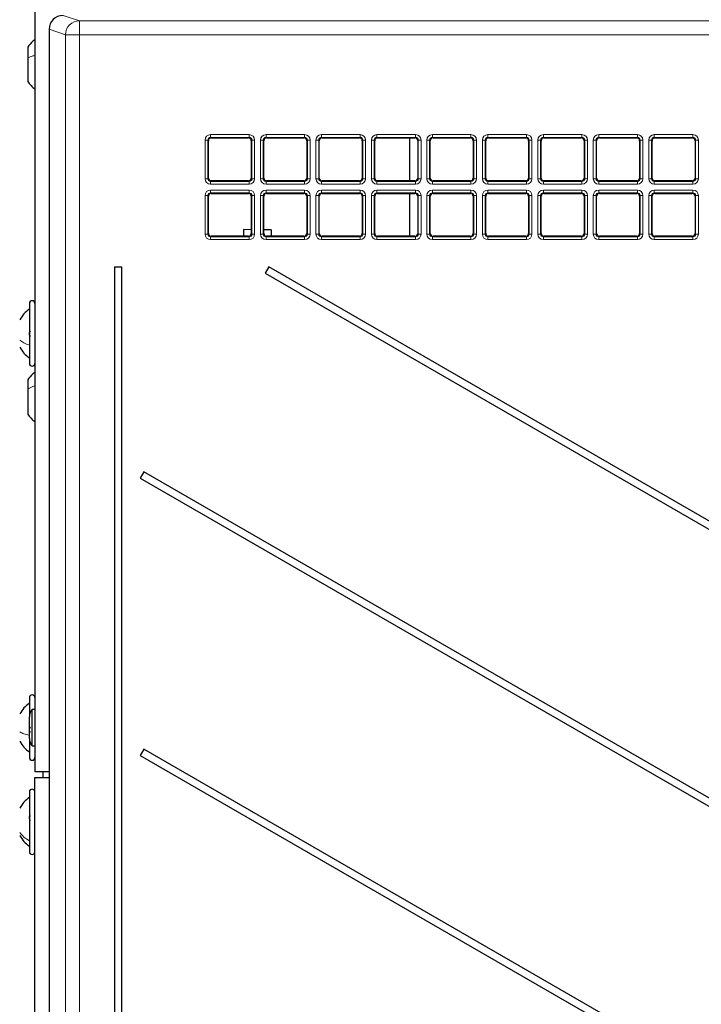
# Paper-space layout 'Blatt3' of a CAD drawing. Header units: millimetres. Extents: x 5 to 418, y 2 to 292.
# Tile 38 of 82: x 64 to 84, y 184 to 213. Entities that reach past the tile are written whole.
import ezdxf

# ---------------------------------------------------------------- set-up
doc = ezdxf.new("R2010")
doc.units = ezdxf.units.MM

psp = doc.layouts.new('Blatt3')

# ---------------------------------------------------------------- linework, layer by layer
at = {"color": 7, "linetype": 'Continuous', "lineweight": 25}
for p, q in [((64.0361, 239.1933), (64.0361, 190.8599)), ((64.4632, 213.1901), (64.4632, 127.3631)), ((64.4632, 213.1901), (64.4633, 213.1901)), ((63.8194, 212.6483), (63.8194, 212.3211)), ((63.8194, 212.3211), (63.8194, 211.6216)), ((69.3303, 209.9214), (70.4535, 209.9214)), ((70.9969, 209.9214), (72.1202, 209.9214)), ((72.6636, 209.9214), (73.7868, 209.9214)), ((74.3303, 209.9214), (75.4535, 209.9214)), ((75.2861, 209.9214), (75.2861, 208.6318)), ((75.9969, 209.9214), (77.1202, 209.9214)), ((77.6636, 209.9214), (78.7868, 209.9214)), ((79.3303, 209.9214), (80.4535, 209.9214)), ((80.9969, 209.9214), (82.1202, 209.9214)), ((82.6636, 209.9214), (83.7868, 209.9214)), ((69.2471, 208.715), (69.2471, 209.8382)), ((70.5367, 209.8382), (70.5367, 208.715)), ((70.9137, 208.715), (70.9137, 209.8382)), ((72.2034, 209.8382), (72.2034, 208.715)), ((72.5804, 208.715), (72.5804, 209.8382)), ((73.87, 209.8382), (73.87, 208.715)), ((74.2471, 208.715), (74.2471, 209.8382)), ((75.5367, 209.8382), (75.5367, 208.715)), ((75.9137, 208.715), (75.9137, 209.8382)), ((77.2034, 209.8382), (77.2034, 208.715)), ((77.5804, 208.715), (77.5804, 209.8382)), ((78.87, 209.8382), (78.87, 208.715)), ((79.2471, 208.715), (79.2471, 209.8382)), ((80.5367, 209.8382), (80.5367, 208.715)), ((80.9137, 208.715), (80.9137, 209.8382)), ((82.2034, 209.8382), (82.2034, 208.715)), ((82.5804, 208.715), (82.5804, 209.8382)), ((83.87, 209.8382), (83.87, 208.715)), ((70.4535, 208.6318), (69.3303, 208.6318)), ((72.1202, 208.6318), (70.9969, 208.6318)), ((73.7868, 208.6318), (72.6636, 208.6318)), ((75.4535, 208.6318), (74.3303, 208.6318)), ((77.1202, 208.6318), (75.9969, 208.6318)), ((78.7868, 208.6318), (77.6636, 208.6318)), ((80.4535, 208.6318), (79.3303, 208.6318)), ((82.1202, 208.6318), (80.9969, 208.6318)), ((83.7868, 208.6318), (82.6636, 208.6318)), ((69.2471, 207.0483), (69.2471, 208.1716)), ((69.3303, 208.2548), (70.4535, 208.2548)), ((70.5367, 208.1716), (70.5367, 207.0483)), ((70.9137, 207.0483), (70.9137, 208.1716)), ((70.9969, 208.2548), (72.1202, 208.2548)), ((72.2034, 208.1716), (72.2034, 207.0483)), ((72.5804, 207.0483), (72.5804, 208.1716)), ((72.6636, 208.2548), (73.7868, 208.2548)), ((73.87, 208.1716), (73.87, 207.0483)), ((74.2471, 207.0483), (74.2471, 208.1716)), ((74.3303, 208.2548), (75.4535, 208.2548)), ((75.2861, 208.2548), (75.2861, 206.9651)), ((75.5367, 208.1716), (75.5367, 207.0483)), ((75.9137, 207.0483), (75.9137, 208.1716)), ((75.9969, 208.2548), (77.1202, 208.2548)), ((77.2034, 208.1716), (77.2034, 207.0483)), ((77.5804, 207.0483), (77.5804, 208.1716)), ((77.6636, 208.2548), (78.7868, 208.2548)), ((78.87, 208.1716), (78.87, 207.0483)), ((79.2471, 207.0483), (79.2471, 208.1716)), ((79.3303, 208.2548), (80.4535, 208.2548)), ((80.5367, 208.1716), (80.5367, 207.0483)), ((80.9137, 207.0483), (80.9137, 208.1716)), ((80.9969, 208.2548), (82.1202, 208.2548)), ((82.2034, 208.1716), (82.2034, 207.0483)), ((82.5804, 207.0483), (82.5804, 208.1716)), ((82.6636, 208.2548), (83.7868, 208.2548)), ((83.87, 208.1716), (83.87, 207.0483)), ((70.4535, 206.9651), (69.3303, 206.9651)), ((70.3008, 207.1646), (70.2985, 206.9651)), ((70.5367, 207.1619), (70.3008, 207.1646)), ((71.1341, 207.1551), (70.9137, 207.1576)), ((72.1202, 206.9651), (70.9969, 206.9651)), ((71.1341, 207.1551), (71.1319, 206.9651)), ((73.7868, 206.9651), (72.6636, 206.9651)), ((75.4535, 206.9651), (74.3303, 206.9651)), ((77.1202, 206.9651), (75.9969, 206.9651)), ((78.7868, 206.9651), (77.6636, 206.9651)), ((80.4535, 206.9651), (79.3303, 206.9651)), ((82.1202, 206.9651), (80.9969, 206.9651)), ((83.7868, 206.9651), (82.6636, 206.9651)), ((66.4258, 206.0433), (66.4258, 143.3766)), ((66.4258, 206.0433), (66.6463, 206.0433)), ((66.6463, 143.3766), (66.6463, 206.0433)), ((71.0603, 206.0433), (70.952, 205.8556)), ((103.5091, 187.3089), (71.0603, 206.0433)), ((70.952, 205.8556), (103.4008, 187.1213)), ((63.8694, 204.9433), (63.8694, 203.6141)), ((63.8694, 203.6141), (63.8694, 203.1433)), ((63.8194, 202.6483), (63.8194, 202.365)), ((63.8194, 202.365), (63.8194, 201.6216)), ((67.3046, 199.8785), (67.1963, 199.6909)), ((98.0733, 182.1142), (67.3046, 199.8785)), ((67.1963, 199.6909), (97.9649, 181.9266)), ((63.8694, 193.0933), (63.8694, 192.5174)), ((64.0361, 192.7374), (63.9527, 192.7374)), ((63.9527, 192.2304), (63.9527, 192.7374)), ((63.8694, 192.2154), (63.8694, 192.517)), ((63.8694, 191.8696), (63.8694, 192.2154)), ((63.9527, 191.6491), (63.9527, 192.2304)), ((63.8694, 191.8696), (63.8694, 191.2933)), ((63.9527, 191.6491), (64.0361, 191.6491)), ((67.3046, 191.5452), (67.1963, 191.3576)), ((89.7091, 178.6099), (67.3046, 191.5452)), ((67.1963, 191.3576), (89.6008, 178.4223)), ((64.4632, 190.8599), (64.0361, 190.8599)), ((64.0361, 190.6933), (64.4632, 190.6933)), ((64.0361, 143.1933), (64.0361, 190.6933)), ((64.2861, 190.6933), (64.2861, 190.8599)), ((63.8694, 190.2599), (63.8694, 188.6617)), ((63.8694, 188.6617), (63.8694, 188.4599))]:
    psp.add_line(p, q, dxfattribs=at)
at = {"color": 7, "linetype": 'Continuous', "lineweight": 18}
for p, q in [((64.8801, 213.6064), (65.3722, 213.4425)), ((64.9561, 213.0259), (64.4633, 213.1901)), ((64.4633, 213.1901), (64.4633, 127.3631)), ((65.3722, 213.0259), (65.3722, 213.4425)), ((65.3722, 213.4425), (105.6724, 213.4425)), ((65.3722, 213.0259), (64.9561, 213.0259)), ((64.9561, 142.4628), (64.9561, 213.0259)), ((105.6724, 213.0259), (65.3722, 213.0259)), ((65.3722, 213.0259), (65.3722, 142.4628)), ((69.3126, 210.0224), (70.4712, 210.0224)), ((69.3126, 210.0224), (69.3126, 209.9391)), ((70.4712, 209.9391), (69.3126, 209.9391)), ((69.3126, 209.9391), (69.3303, 209.9214)), ((70.4535, 209.9214), (70.4712, 209.9391)), ((70.4712, 210.0224), (70.4712, 209.9391)), ((70.9792, 210.0224), (72.1379, 210.0224)), ((70.9792, 210.0224), (70.9792, 209.9391)), ((72.1379, 209.9391), (70.9792, 209.9391)), ((70.9792, 209.9391), (70.9969, 209.9214)), ((72.1202, 209.9214), (72.1379, 209.9391)), ((72.1379, 210.0224), (72.1379, 209.9391)), ((72.6459, 210.0224), (73.8045, 210.0224)), ((72.6459, 210.0224), (72.6459, 209.9391)), ((73.8045, 209.9391), (72.6459, 209.9391)), ((72.6459, 209.9391), (72.6636, 209.9214)), ((73.7868, 209.9214), (73.8045, 209.9391)), ((73.8045, 210.0224), (73.8045, 209.9391)), ((74.3126, 210.0224), (75.4712, 210.0224)), ((74.3126, 210.0224), (74.3126, 209.9391)), ((75.4712, 209.9391), (74.3126, 209.9391)), ((74.3126, 209.9391), (74.3303, 209.9214)), ((75.4535, 209.9214), (75.4712, 209.9391)), ((75.4712, 210.0224), (75.4712, 209.9391)), ((75.9792, 210.0224), (77.1379, 210.0224)), ((75.9792, 210.0224), (75.9792, 209.9391)), ((77.1379, 209.9391), (75.9792, 209.9391)), ((75.9792, 209.9391), (75.9969, 209.9214)), ((77.1202, 209.9214), (77.1379, 209.9391)), ((77.1379, 210.0224), (77.1379, 209.9391)), ((77.6459, 210.0224), (78.8045, 210.0224)), ((77.6459, 210.0224), (77.6459, 209.9391)), ((78.8045, 209.9391), (77.6459, 209.9391)), ((77.6459, 209.9391), (77.6636, 209.9214)), ((78.7868, 209.9214), (78.8045, 209.9391)), ((78.8045, 210.0224), (78.8045, 209.9391)), ((79.3126, 210.0224), (80.4712, 210.0224)), ((79.3126, 210.0224), (79.3126, 209.9391)), ((80.4712, 209.9391), (79.3126, 209.9391)), ((79.3126, 209.9391), (79.3303, 209.9214)), ((80.4535, 209.9214), (80.4712, 209.9391)), ((80.4712, 210.0224), (80.4712, 209.9391)), ((80.9792, 210.0224), (82.1379, 210.0224)), ((80.9792, 210.0224), (80.9792, 209.9391)), ((82.1379, 209.9391), (80.9792, 209.9391)), ((80.9792, 209.9391), (80.9969, 209.9214)), ((82.1202, 209.9214), (82.1379, 209.9391)), ((82.1379, 210.0224), (82.1379, 209.9391)), ((82.6459, 210.0224), (83.8045, 210.0224)), ((82.6459, 210.0224), (82.6459, 209.9391)), ((83.8045, 209.9391), (82.6459, 209.9391)), ((82.6459, 209.9391), (82.6636, 209.9214)), ((83.7868, 209.9214), (83.8045, 209.9391)), ((83.8045, 210.0224), (83.8045, 209.9391)), ((69.1461, 208.6973), (69.1461, 209.8559)), ((69.1461, 209.8559), (69.2294, 209.8559)), ((69.2294, 209.8559), (69.2294, 208.6973)), ((69.2471, 209.8382), (69.2294, 209.8559)), ((70.5544, 209.8559), (70.5367, 209.8382)), ((70.5544, 209.8559), (70.6376, 209.8559)), ((70.5544, 208.6973), (70.5544, 209.8559)), ((70.6376, 209.8559), (70.6376, 208.6973)), ((70.8128, 208.6973), (70.8128, 209.8559)), ((70.8128, 209.8559), (70.896, 209.8559)), ((70.896, 209.8559), (70.896, 208.6973)), ((70.9137, 209.8382), (70.896, 209.8559)), ((72.2211, 209.8559), (72.2034, 209.8382)), ((72.2211, 208.6973), (72.2211, 209.8559)), ((72.2211, 209.8559), (72.3043, 209.8559)), ((72.3043, 209.8559), (72.3043, 208.6973)), ((72.4795, 208.6973), (72.4795, 209.8559)), ((72.4795, 209.8559), (72.5627, 209.8559)), ((72.5627, 209.8559), (72.5627, 208.6973)), ((72.5804, 209.8382), (72.5627, 209.8559)), ((73.8877, 209.8559), (73.87, 209.8382)), ((73.8877, 208.6973), (73.8877, 209.8559)), ((73.8877, 209.8559), (73.971, 209.8559)), ((73.971, 209.8559), (73.971, 208.6973)), ((74.1461, 208.6973), (74.1461, 209.8559)), ((74.1461, 209.8559), (74.2294, 209.8559)), ((74.2294, 209.8559), (74.2294, 208.6973)), ((74.2471, 209.8382), (74.2294, 209.8559)), ((75.5544, 209.8559), (75.5367, 209.8382)), ((75.5544, 209.8559), (75.6376, 209.8559)), ((75.5544, 208.6973), (75.5544, 209.8559)), ((75.6376, 209.8559), (75.6376, 208.6973)), ((75.8128, 208.6973), (75.8128, 209.8559)), ((75.8128, 209.8559), (75.896, 209.8559)), ((75.896, 209.8559), (75.896, 208.6973)), ((75.9137, 209.8382), (75.896, 209.8559)), ((77.2211, 209.8559), (77.2034, 209.8382)), ((77.2211, 209.8559), (77.3043, 209.8559)), ((77.2211, 208.6973), (77.2211, 209.8559)), ((77.3043, 209.8559), (77.3043, 208.6973)), ((77.4795, 208.6973), (77.4795, 209.8559)), ((77.4795, 209.8559), (77.5627, 209.8559)), ((77.5627, 209.8559), (77.5627, 208.6973)), ((77.5804, 209.8382), (77.5627, 209.8559)), ((78.8877, 209.8559), (78.87, 209.8382)), ((78.8877, 209.8559), (78.971, 209.8559)), ((78.8877, 208.6973), (78.8877, 209.8559)), ((78.971, 209.8559), (78.971, 208.6973)), ((79.1461, 208.6973), (79.1461, 209.8559)), ((79.1461, 209.8559), (79.2294, 209.8559)), ((79.2294, 209.8559), (79.2294, 208.6973)), ((79.2471, 209.8382), (79.2294, 209.8559)), ((80.5544, 209.8559), (80.5367, 209.8382)), ((80.5544, 209.8559), (80.6376, 209.8559)), ((80.5544, 208.6973), (80.5544, 209.8559)), ((80.6376, 209.8559), (80.6376, 208.6973)), ((80.8128, 208.6973), (80.8128, 209.8559)), ((80.8128, 209.8559), (80.896, 209.8559)), ((80.896, 209.8559), (80.896, 208.6973)), ((80.9137, 209.8382), (80.896, 209.8559)), ((82.2211, 209.8559), (82.2034, 209.8382)), ((82.2211, 208.6973), (82.2211, 209.8559)), ((82.2211, 209.8559), (82.3043, 209.8559)), ((82.3043, 209.8559), (82.3043, 208.6973)), ((82.4795, 208.6973), (82.4795, 209.8559)), ((82.4795, 209.8559), (82.5627, 209.8559)), ((82.5627, 209.8559), (82.5627, 208.6973)), ((82.5804, 209.8382), (82.5627, 209.8559)), ((83.8877, 209.8559), (83.87, 209.8382)), ((83.8877, 208.6973), (83.8877, 209.8559)), ((83.8877, 209.8559), (83.971, 209.8559)), ((83.971, 209.8559), (83.971, 208.6973)), ((69.2294, 208.6973), (69.2471, 208.715)), ((70.5367, 208.715), (70.5544, 208.6973)), ((70.896, 208.6973), (70.9137, 208.715)), ((72.2034, 208.715), (72.2211, 208.6973)), ((72.5627, 208.6973), (72.5804, 208.715)), ((73.87, 208.715), (73.8877, 208.6973)), ((74.2294, 208.6973), (74.2471, 208.715)), ((75.5367, 208.715), (75.5544, 208.6973)), ((75.896, 208.6973), (75.9137, 208.715)), ((77.2034, 208.715), (77.2211, 208.6973)), ((77.5627, 208.6973), (77.5804, 208.715)), ((78.87, 208.715), (78.8877, 208.6973)), ((79.2294, 208.6973), (79.2471, 208.715)), ((80.5367, 208.715), (80.5544, 208.6973)), ((80.896, 208.6973), (80.9137, 208.715)), ((82.2034, 208.715), (82.2211, 208.6973)), ((82.5627, 208.6973), (82.5804, 208.715)), ((83.87, 208.715), (83.8877, 208.6973)), ((69.1461, 208.6973), (69.2294, 208.6973)), ((69.3303, 208.6318), (69.3126, 208.6141)), ((69.3126, 208.6141), (69.3126, 208.5309)), ((69.3126, 208.6141), (70.4712, 208.6141)), ((70.4712, 208.5309), (69.3126, 208.5309)), ((70.4712, 208.6141), (70.4535, 208.6318)), ((70.4712, 208.6141), (70.4712, 208.5309)), ((70.5544, 208.6973), (70.6376, 208.6973)), ((70.8128, 208.6973), (70.896, 208.6973)), ((70.9969, 208.6318), (70.9792, 208.6141)), ((70.9792, 208.6141), (72.1379, 208.6141)), ((70.9792, 208.6141), (70.9792, 208.5309)), ((72.1379, 208.5309), (70.9792, 208.5309)), ((72.1379, 208.6141), (72.1202, 208.6318)), ((72.1379, 208.6141), (72.1379, 208.5309)), ((72.2211, 208.6973), (72.3043, 208.6973)), ((72.4795, 208.6973), (72.5627, 208.6973)), ((72.6636, 208.6318), (72.6459, 208.6141)), ((72.6459, 208.6141), (72.6459, 208.5309)), ((72.6459, 208.6141), (73.8045, 208.6141)), ((73.8045, 208.5309), (72.6459, 208.5309)), ((73.8045, 208.6141), (73.7868, 208.6318)), ((73.8045, 208.6141), (73.8045, 208.5309)), ((73.8877, 208.6973), (73.971, 208.6973)), ((74.1461, 208.6973), (74.2294, 208.6973)), ((74.3303, 208.6318), (74.3126, 208.6141)), ((74.3126, 208.6141), (74.3126, 208.5309)), ((74.3126, 208.6141), (75.4712, 208.6141)), ((75.4712, 208.5309), (74.3126, 208.5309)), ((75.4712, 208.6141), (75.4535, 208.6318)), ((75.4712, 208.6141), (75.4712, 208.5309)), ((75.5544, 208.6973), (75.6376, 208.6973)), ((75.8128, 208.6973), (75.896, 208.6973)), ((75.9969, 208.6318), (75.9792, 208.6141)), ((75.9792, 208.6141), (75.9792, 208.5309)), ((75.9792, 208.6141), (77.1379, 208.6141)), ((77.1379, 208.5309), (75.9792, 208.5309)), ((77.1379, 208.6141), (77.1202, 208.6318)), ((77.1379, 208.6141), (77.1379, 208.5309)), ((77.2211, 208.6973), (77.3043, 208.6973)), ((77.4795, 208.6973), (77.5627, 208.6973)), ((77.6636, 208.6318), (77.6459, 208.6141)), ((77.6459, 208.6141), (78.8045, 208.6141)), ((77.6459, 208.6141), (77.6459, 208.5309)), ((78.8045, 208.5309), (77.6459, 208.5309)), ((78.8045, 208.6141), (78.7868, 208.6318)), ((78.8045, 208.6141), (78.8045, 208.5309)), ((78.8877, 208.6973), (78.971, 208.6973)), ((79.1461, 208.6973), (79.2294, 208.6973)), ((79.3303, 208.6318), (79.3126, 208.6141)), ((79.3126, 208.6141), (79.3126, 208.5309)), ((79.3126, 208.6141), (80.4712, 208.6141)), ((80.4712, 208.5309), (79.3126, 208.5309)), ((80.4712, 208.6141), (80.4535, 208.6318)), ((80.4712, 208.6141), (80.4712, 208.5309)), ((80.5544, 208.6973), (80.6376, 208.6973)), ((80.8128, 208.6973), (80.896, 208.6973)), ((80.9969, 208.6318), (80.9792, 208.6141)), ((80.9792, 208.6141), (82.1379, 208.6141)), ((80.9792, 208.6141), (80.9792, 208.5309)), ((82.1379, 208.5309), (80.9792, 208.5309)), ((82.1379, 208.6141), (82.1202, 208.6318)), ((82.1379, 208.6141), (82.1379, 208.5309)), ((82.2211, 208.6973), (82.3043, 208.6973)), ((82.4795, 208.6973), (82.5627, 208.6973)), ((82.6636, 208.6318), (82.6459, 208.6141)), ((82.6459, 208.6141), (83.8045, 208.6141)), ((82.6459, 208.6141), (82.6459, 208.5309)), ((83.8045, 208.5309), (82.6459, 208.5309)), ((83.8045, 208.6141), (83.7868, 208.6318)), ((83.8045, 208.6141), (83.8045, 208.5309)), ((83.8877, 208.6973), (83.971, 208.6973)), ((69.1461, 207.0306), (69.1461, 208.1893)), ((69.1461, 208.1893), (69.2294, 208.1893)), ((69.2294, 208.1893), (69.2294, 207.0306)), ((69.2471, 208.1716), (69.2294, 208.1893)), ((69.3126, 208.3557), (70.4712, 208.3557)), ((69.3126, 208.2725), (69.3126, 208.3557)), ((70.4712, 208.2725), (69.3126, 208.2725)), ((69.3126, 208.2725), (69.3303, 208.2548)), ((70.4535, 208.2548), (70.4712, 208.2725)), ((70.4712, 208.2725), (70.4712, 208.3557)), ((70.5544, 208.1893), (70.5367, 208.1716)), ((70.5544, 207.0306), (70.5544, 208.1893)), ((70.5544, 208.1893), (70.6376, 208.1893)), ((70.6376, 208.1893), (70.6376, 207.0306)), ((70.8128, 207.0306), (70.8128, 208.1893)), ((70.8128, 208.1893), (70.896, 208.1893)), ((70.896, 208.1893), (70.896, 207.0306)), ((70.9137, 208.1716), (70.896, 208.1893)), ((70.9792, 208.3557), (72.1379, 208.3557)), ((70.9792, 208.3557), (70.9792, 208.2725)), ((72.1379, 208.2725), (70.9792, 208.2725)), ((70.9792, 208.2725), (70.9969, 208.2548)), ((72.1202, 208.2548), (72.1379, 208.2725)), ((72.1379, 208.3557), (72.1379, 208.2725)), ((72.2211, 208.1893), (72.2034, 208.1716)), ((72.2211, 208.1893), (72.3043, 208.1893)), ((72.2211, 207.0306), (72.2211, 208.1893)), ((72.3043, 208.1893), (72.3043, 207.0306)), ((72.4795, 207.0306), (72.4795, 208.1893)), ((72.4795, 208.1893), (72.5627, 208.1893)), ((72.5627, 208.1893), (72.5627, 207.0306)), ((72.5804, 208.1716), (72.5627, 208.1893)), ((72.6459, 208.3557), (73.8045, 208.3557)), ((72.6459, 208.3557), (72.6459, 208.2725)), ((73.8045, 208.2725), (72.6459, 208.2725)), ((72.6459, 208.2725), (72.6636, 208.2548)), ((73.7868, 208.2548), (73.8045, 208.2725)), ((73.8045, 208.3557), (73.8045, 208.2725)), ((73.8877, 208.1893), (73.87, 208.1716)), ((73.8877, 208.1893), (73.971, 208.1893)), ((73.8877, 207.0306), (73.8877, 208.1893)), ((73.971, 208.1893), (73.971, 207.0306)), ((74.1461, 207.0306), (74.1461, 208.1893)), ((74.1461, 208.1893), (74.2294, 208.1893)), ((74.2294, 208.1893), (74.2294, 207.0306)), ((74.2471, 208.1716), (74.2294, 208.1893)), ((74.3126, 208.3557), (75.4712, 208.3557)), ((74.3126, 208.3557), (74.3126, 208.2725)), ((75.4712, 208.2725), (74.3126, 208.2725)), ((74.3126, 208.2725), (74.3303, 208.2548)), ((75.4535, 208.2548), (75.4712, 208.2725)), ((75.4712, 208.3557), (75.4712, 208.2725)), ((75.5544, 208.1893), (75.5367, 208.1716)), ((75.5544, 208.1893), (75.6376, 208.1893)), ((75.5544, 207.0306), (75.5544, 208.1893)), ((75.6376, 208.1893), (75.6376, 207.0306)), ((75.8128, 207.0306), (75.8128, 208.1893)), ((75.8128, 208.1893), (75.896, 208.1893)), ((75.896, 208.1893), (75.896, 207.0306)), ((75.9137, 208.1716), (75.896, 208.1893)), ((75.9792, 208.3557), (77.1379, 208.3557)), ((75.9792, 208.3557), (75.9792, 208.2725)), ((77.1379, 208.2725), (75.9792, 208.2725)), ((75.9792, 208.2725), (75.9969, 208.2548)), ((77.1202, 208.2548), (77.1379, 208.2725)), ((77.1379, 208.3557), (77.1379, 208.2725)), ((77.2211, 208.1893), (77.2034, 208.1716)), ((77.2211, 207.0306), (77.2211, 208.1893)), ((77.2211, 208.1893), (77.3043, 208.1893)), ((77.3043, 208.1893), (77.3043, 207.0306)), ((77.4795, 207.0306), (77.4795, 208.1893)), ((77.4795, 208.1893), (77.5627, 208.1893)), ((77.5627, 208.1893), (77.5627, 207.0306)), ((77.5804, 208.1716), (77.5627, 208.1893)), ((77.6459, 208.3557), (78.8045, 208.3557)), ((77.6459, 208.3557), (77.6459, 208.2725)), ((78.8045, 208.2725), (77.6459, 208.2725)), ((77.6459, 208.2725), (77.6636, 208.2548)), ((78.7868, 208.2548), (78.8045, 208.2725)), ((78.8045, 208.3557), (78.8045, 208.2725)), ((78.8877, 208.1893), (78.87, 208.1716)), ((78.8877, 207.0306), (78.8877, 208.1893)), ((78.8877, 208.1893), (78.971, 208.1893)), ((78.971, 208.1893), (78.971, 207.0306)), ((79.1461, 207.0306), (79.1461, 208.1893)), ((79.1461, 208.1893), (79.2294, 208.1893)), ((79.2294, 208.1893), (79.2294, 207.0306)), ((79.2471, 208.1716), (79.2294, 208.1893)), ((79.3126, 208.3557), (80.4712, 208.3557)), ((79.3126, 208.3557), (79.3126, 208.2725)), ((80.4712, 208.2725), (79.3126, 208.2725)), ((79.3126, 208.2725), (79.3303, 208.2548)), ((80.4535, 208.2548), (80.4712, 208.2725)), ((80.4712, 208.3557), (80.4712, 208.2725)), ((80.5544, 208.1893), (80.5367, 208.1716)), ((80.5544, 207.0306), (80.5544, 208.1893)), ((80.5544, 208.1893), (80.6376, 208.1893)), ((80.6376, 208.1893), (80.6376, 207.0306)), ((80.8128, 207.0306), (80.8128, 208.1893)), ((80.8128, 208.1893), (80.896, 208.1893)), ((80.896, 208.1893), (80.896, 207.0306)), ((80.9137, 208.1716), (80.896, 208.1893)), ((80.9792, 208.3557), (82.1379, 208.3557)), ((80.9792, 208.3557), (80.9792, 208.2725)), ((82.1379, 208.2725), (80.9792, 208.2725)), ((80.9792, 208.2725), (80.9969, 208.2548)), ((82.1202, 208.2548), (82.1379, 208.2725)), ((82.1379, 208.3557), (82.1379, 208.2725)), ((82.2211, 208.1893), (82.2034, 208.1716)), ((82.2211, 208.1893), (82.3043, 208.1893)), ((82.2211, 207.0306), (82.2211, 208.1893)), ((82.3043, 208.1893), (82.3043, 207.0306)), ((82.4795, 207.0306), (82.4795, 208.1893)), ((82.4795, 208.1893), (82.5627, 208.1893)), ((82.5627, 208.1893), (82.5627, 207.0306)), ((82.5804, 208.1716), (82.5627, 208.1893)), ((82.6459, 208.3557), (83.8045, 208.3557)), ((82.6459, 208.3557), (82.6459, 208.2725)), ((83.8045, 208.2725), (82.6459, 208.2725)), ((82.6459, 208.2725), (82.6636, 208.2548)), ((83.7868, 208.2548), (83.8045, 208.2725)), ((83.8045, 208.3557), (83.8045, 208.2725)), ((83.8877, 208.1893), (83.87, 208.1716)), ((83.8877, 208.1893), (83.971, 208.1893)), ((83.8877, 207.0306), (83.8877, 208.1893)), ((83.971, 208.1893), (83.971, 207.0306)), ((69.1461, 207.0306), (69.2294, 207.0306)), ((69.2294, 207.0306), (69.2471, 207.0483)), ((69.3303, 206.9651), (69.3126, 206.9474)), ((69.3126, 206.8642), (69.3126, 206.9474)), ((69.3126, 206.9474), (70.4712, 206.9474)), ((70.4712, 206.9474), (70.4535, 206.9651)), ((70.4712, 206.8642), (70.4712, 206.9474)), ((70.5367, 207.0483), (70.5544, 207.0306)), ((70.5544, 207.0306), (70.6376, 207.0306)), ((70.8128, 207.0306), (70.896, 207.0306)), ((70.896, 207.0306), (70.9137, 207.0483)), ((70.9969, 206.9651), (70.9792, 206.9474)), ((70.9792, 206.9474), (72.1379, 206.9474)), ((70.9792, 206.9474), (70.9792, 206.8642)), ((72.1379, 206.9474), (72.1202, 206.9651)), ((72.1379, 206.9474), (72.1379, 206.8642)), ((72.2034, 207.0483), (72.2211, 207.0306)), ((72.2211, 207.0306), (72.3043, 207.0306)), ((72.4795, 207.0306), (72.5627, 207.0306)), ((72.5627, 207.0306), (72.5804, 207.0483)), ((72.6636, 206.9651), (72.6459, 206.9474)), ((72.6459, 206.9474), (73.8045, 206.9474)), ((72.6459, 206.9474), (72.6459, 206.8642)), ((73.8045, 206.9474), (73.7868, 206.9651)), ((73.8045, 206.9474), (73.8045, 206.8642)), ((73.87, 207.0483), (73.8877, 207.0306)), ((73.8877, 207.0306), (73.971, 207.0306)), ((74.1461, 207.0306), (74.2294, 207.0306)), ((74.2294, 207.0306), (74.2471, 207.0483)), ((74.3303, 206.9651), (74.3126, 206.9474)), ((74.3126, 206.9474), (75.4712, 206.9474)), ((74.3126, 206.9474), (74.3126, 206.8642)), ((75.4712, 206.9474), (75.4535, 206.9651)), ((75.4712, 206.9474), (75.4712, 206.8642)), ((75.5367, 207.0483), (75.5544, 207.0306)), ((75.5544, 207.0306), (75.6376, 207.0306)), ((75.8128, 207.0306), (75.896, 207.0306)), ((75.896, 207.0306), (75.9137, 207.0483)), ((75.9969, 206.9651), (75.9792, 206.9474)), ((75.9792, 206.9474), (75.9792, 206.8642)), ((75.9792, 206.9474), (77.1379, 206.9474)), ((77.1379, 206.9474), (77.1202, 206.9651)), ((77.1379, 206.9474), (77.1379, 206.8642)), ((77.2034, 207.0483), (77.2211, 207.0306)), ((77.2211, 207.0306), (77.3043, 207.0306)), ((77.4795, 207.0306), (77.5627, 207.0306)), ((77.5627, 207.0306), (77.5804, 207.0483)), ((77.6636, 206.9651), (77.6459, 206.9474)), ((77.6459, 206.9474), (77.6459, 206.8642)), ((77.6459, 206.9474), (78.8045, 206.9474)), ((78.8045, 206.9474), (78.7868, 206.9651)), ((78.8045, 206.9474), (78.8045, 206.8642)), ((78.87, 207.0483), (78.8877, 207.0306)), ((78.8877, 207.0306), (78.971, 207.0306)), ((79.1461, 207.0306), (79.2294, 207.0306)), ((79.2294, 207.0306), (79.2471, 207.0483)), ((79.3303, 206.9651), (79.3126, 206.9474)), ((79.3126, 206.9474), (80.4712, 206.9474)), ((79.3126, 206.9474), (79.3126, 206.8642)), ((80.4712, 206.9474), (80.4535, 206.9651)), ((80.4712, 206.9474), (80.4712, 206.8642)), ((80.5367, 207.0483), (80.5544, 207.0306)), ((80.5544, 207.0306), (80.6376, 207.0306)), ((80.8128, 207.0306), (80.896, 207.0306)), ((80.896, 207.0306), (80.9137, 207.0483)), ((80.9969, 206.9651), (80.9792, 206.9474)), ((80.9792, 206.9474), (82.1379, 206.9474)), ((80.9792, 206.9474), (80.9792, 206.8642)), ((82.1379, 206.9474), (82.1202, 206.9651)), ((82.1379, 206.9474), (82.1379, 206.8642)), ((82.2034, 207.0483), (82.2211, 207.0306)), ((82.2211, 207.0306), (82.3043, 207.0306)), ((82.4795, 207.0306), (82.5627, 207.0306)), ((82.5627, 207.0306), (82.5804, 207.0483)), ((82.6636, 206.9651), (82.6459, 206.9474)), ((82.6459, 206.9474), (82.6459, 206.8642)), ((82.6459, 206.9474), (83.8045, 206.9474)), ((83.8045, 206.9474), (83.7868, 206.9651)), ((83.8045, 206.9474), (83.8045, 206.8642)), ((83.87, 207.0483), (83.8877, 207.0306)), ((83.8877, 207.0306), (83.971, 207.0306)), ((70.4712, 206.8642), (69.3126, 206.8642)), ((72.1379, 206.8642), (70.9792, 206.8642)), ((73.8045, 206.8642), (72.6459, 206.8642)), ((75.4712, 206.8642), (74.3126, 206.8642)), ((77.1379, 206.8642), (75.9792, 206.8642)), ((78.8045, 206.8642), (77.6459, 206.8642)), ((80.4712, 206.8642), (79.3126, 206.8642)), ((82.1379, 206.8642), (80.9792, 206.8642)), ((83.8045, 206.8642), (82.6459, 206.8642))]:
    psp.add_line(p, q, dxfattribs=at)
psp.add_arc((65.3729, 213.0257), 0.4168, 90.09622, 179.97363, dxfattribs=at)
at = {"color": 7, "linetype": 'Continuous', "lineweight": 25}
for centre, radius, start, end in [((64.6673, 212.1976), 1.025, 214.1881, 231.98883), ((63.9527, 204.9433), 0.0833, 0, 180), ((63.9527, 203.1433), 0.0833, 180, 360), ((64.6673, 202.1976), 1.025, 214.1881, 231.98883), ((63.9527, 193.0933), 0.0833, 0, 180), ((64.2027, 192.517), 0.3333, 138.59038, 180), ((64.2027, 191.8696), 0.3333, 180, 221.40962), ((63.9527, 191.2933), 0.0833, 180, 0), ((63.9527, 190.2599), 0.0833, 0, 180), ((63.9527, 188.4599), 0.0833, 180, 0)]:
    psp.add_arc(centre, radius, start, end, dxfattribs=at)
for centre, major_axis, ratio, start_param, end_param in [((64.8804, 213.1897), (0.3958, -0.1318), 0.9987209, 1.8927601, 3.462643), ((69.3305, 209.838), (0.0591, -0.0591), 0.9972647, 2.357564, 3.9256213), ((70.4533, 209.838), (-0.0591, -0.0591), 0.9972647, 2.357564, 3.9256213), ((70.9972, 209.838), (0.0591, -0.0591), 0.9972647, 2.357564, 3.9256213), ((72.1199, 209.838), (-0.0591, -0.0591), 0.9972647, 2.357564, 3.9256213), ((72.6638, 209.838), (0.0591, -0.0591), 0.9972647, 2.357564, 3.9256213), ((73.7866, 209.838), (-0.0591, -0.0591), 0.9972647, 2.357564, 3.9256213), ((74.3305, 209.838), (0.0591, -0.0591), 0.9972647, 2.357564, 3.9256213), ((75.4533, 209.838), (-0.0591, -0.0591), 0.9972647, 2.357564, 3.9256213), ((75.9972, 209.838), (0.0591, -0.0591), 0.9972647, 2.357564, 3.9256213), ((77.1199, 209.838), (-0.0591, -0.0591), 0.9972647, 2.357564, 3.9256213), ((77.6638, 209.838), (0.0591, -0.0591), 0.9972647, 2.357564, 3.9256213), ((78.7866, 209.838), (-0.0591, -0.0591), 0.9972647, 2.357564, 3.9256213), ((79.3305, 209.838), (0.0591, -0.0591), 0.9972647, 2.357564, 3.9256213), ((80.4533, 209.838), (-0.0591, -0.0591), 0.9972647, 2.357564, 3.9256213), ((80.9972, 209.838), (0.0591, -0.0591), 0.9972647, 2.357564, 3.9256213), ((82.1199, 209.838), (-0.0591, -0.0591), 0.9972647, 2.357564, 3.9256213), ((82.6638, 209.838), (0.0591, -0.0591), 0.9972647, 2.357564, 3.9256213), ((83.7866, 209.838), (-0.0591, -0.0591), 0.9972647, 2.357564, 3.9256213), ((69.3305, 208.7152), (0.0591, 0.0591), 0.9972647, 2.357564, 3.9256213), ((70.4533, 208.7152), (-0.0591, 0.0591), 0.9972647, 2.357564, 3.9256213), ((70.9972, 208.7152), (0.0591, 0.0591), 0.9972647, 2.357564, 3.9256213), ((72.1199, 208.7152), (-0.0591, 0.0591), 0.9972647, 2.357564, 3.9256213), ((72.6638, 208.7152), (0.0591, 0.0591), 0.9972647, 2.357564, 3.9256213), ((73.7866, 208.7152), (-0.0591, 0.0591), 0.9972647, 2.357564, 3.9256213), ((74.3305, 208.7152), (0.0591, 0.0591), 0.9972647, 2.357564, 3.9256213), ((75.4533, 208.7152), (-0.0591, 0.0591), 0.9972647, 2.357564, 3.9256213), ((75.9972, 208.7152), (0.0591, 0.0591), 0.9972647, 2.357564, 3.9256213), ((77.1199, 208.7152), (-0.0591, 0.0591), 0.9972647, 2.357564, 3.9256213), ((77.6638, 208.7152), (0.0591, 0.0591), 0.9972647, 2.357564, 3.9256213), ((78.7866, 208.7152), (-0.0591, 0.0591), 0.9972647, 2.357564, 3.9256213), ((79.3305, 208.7152), (0.0591, 0.0591), 0.9972647, 2.357564, 3.9256213), ((80.4533, 208.7152), (-0.0591, 0.0591), 0.9972647, 2.357564, 3.9256213), ((80.9972, 208.7152), (0.0591, 0.0591), 0.9972647, 2.357564, 3.9256213), ((82.1199, 208.7152), (-0.0591, 0.0591), 0.9972647, 2.357564, 3.9256213), ((82.6638, 208.7152), (0.0591, 0.0591), 0.9972647, 2.357564, 3.9256213), ((83.7866, 208.7152), (-0.0591, 0.0591), 0.9972647, 2.357564, 3.9256213), ((69.3305, 208.1713), (0.0591, -0.0591), 0.9972647, 2.357564, 3.9256213), ((70.4533, 208.1713), (-0.0591, -0.0591), 0.9972647, 2.357564, 3.9256213), ((70.9972, 208.1713), (0.0591, -0.0591), 0.9972647, 2.357564, 3.9256213), ((72.1199, 208.1713), (-0.0591, -0.0591), 0.9972647, 2.357564, 3.9256213), ((72.6638, 208.1713), (0.0591, -0.0591), 0.9972647, 2.357564, 3.9256213), ((73.7866, 208.1713), (-0.0591, -0.0591), 0.9972647, 2.357564, 3.9256213), ((74.3305, 208.1713), (0.0591, -0.0591), 0.9972647, 2.357564, 3.9256213), ((75.4533, 208.1713), (-0.0591, -0.0591), 0.9972647, 2.357564, 3.9256213), ((75.9972, 208.1713), (0.0591, -0.0591), 0.9972647, 2.357564, 3.9256213), ((77.1199, 208.1713), (-0.0591, -0.0591), 0.9972647, 2.357564, 3.9256213), ((77.6638, 208.1713), (0.0591, -0.0591), 0.9972647, 2.357564, 3.9256213), ((78.7866, 208.1713), (-0.0591, -0.0591), 0.9972647, 2.357564, 3.9256213), ((79.3305, 208.1713), (0.0591, -0.0591), 0.9972647, 2.357564, 3.9256213), ((80.4533, 208.1713), (-0.0591, -0.0591), 0.9972647, 2.357564, 3.9256213), ((80.9972, 208.1713), (0.0591, -0.0591), 0.9972647, 2.357564, 3.9256213), ((82.1199, 208.1713), (-0.0591, -0.0591), 0.9972647, 2.357564, 3.9256213), ((82.6638, 208.1713), (0.0591, -0.0591), 0.9972647, 2.357564, 3.9256213), ((83.7866, 208.1713), (-0.0591, -0.0591), 0.9972647, 2.357564, 3.9256213), ((69.3305, 207.0486), (0.0591, 0.0591), 0.9972647, 2.357564, 3.9256213), ((70.4533, 207.0486), (-0.0591, 0.0591), 0.9972647, 2.357564, 3.9256213), ((70.9972, 207.0486), (0.0591, 0.0591), 0.9972647, 2.357564, 3.9256213), ((72.1199, 207.0486), (-0.0591, 0.0591), 0.9972647, 2.357564, 3.9256213), ((72.6638, 207.0486), (0.0591, 0.0591), 0.9972647, 2.357564, 3.9256213), ((73.7866, 207.0486), (-0.0591, 0.0591), 0.9972647, 2.357564, 3.9256213), ((74.3305, 207.0486), (0.0591, 0.0591), 0.9972647, 2.357564, 3.9256213), ((75.4533, 207.0486), (-0.0591, 0.0591), 0.9972647, 2.357564, 3.9256213), ((75.9972, 207.0486), (0.0591, 0.0591), 0.9972647, 2.357564, 3.9256213), ((77.1199, 207.0486), (-0.0591, 0.0591), 0.9972647, 2.357564, 3.9256213), ((77.6638, 207.0486), (0.0591, 0.0591), 0.9972647, 2.357564, 3.9256213), ((78.7866, 207.0486), (-0.0591, 0.0591), 0.9972647, 2.357564, 3.9256213), ((79.3305, 207.0486), (0.0591, 0.0591), 0.9972647, 2.357564, 3.9256213), ((80.4533, 207.0486), (-0.0591, 0.0591), 0.9972647, 2.357564, 3.9256213), ((80.9972, 207.0486), (0.0591, 0.0591), 0.9972647, 2.357564, 3.9256213), ((82.1199, 207.0486), (-0.0591, 0.0591), 0.9972647, 2.357564, 3.9256213), ((82.6638, 207.0486), (0.0591, 0.0591), 0.9972647, 2.357564, 3.9256213), ((83.7866, 207.0486), (-0.0591, 0.0591), 0.9972647, 2.357564, 3.9256213)]:
    psp.add_ellipse(centre, major_axis=major_axis, ratio=ratio, start_param=start_param, end_param=end_param, dxfattribs=at)
at = {"color": 7, "linetype": 'Continuous', "lineweight": 18}
for centre, major_axis, ratio, start_param, end_param in [((69.313, 209.8555), (0.1182, -0.1182), 0.9972647, 2.357564, 3.9256213), ((69.313, 209.8555), (0.0594, -0.0594), 0.9918461, 2.357564, 3.9256213), ((70.4707, 209.8555), (-0.1182, -0.1182), 0.9972647, 2.357564, 3.9256213), ((70.4707, 209.8555), (0.0594, 0.0594), 0.9918461, 5.4991567, 7.0672139), ((70.9797, 209.8555), (0.1182, -0.1182), 0.9972647, 2.357564, 3.9256213), ((70.9797, 209.8555), (-0.0594, 0.0594), 0.9918461, 5.4991567, 7.0672139), ((72.1374, 209.8555), (-0.1182, -0.1182), 0.9972647, 2.357564, 3.9256213), ((72.1374, 209.8555), (0.0594, 0.0594), 0.9918461, 5.4991567, 7.0672139), ((72.6464, 209.8555), (0.1182, -0.1182), 0.9972647, 2.357564, 3.9256213), ((72.6464, 209.8555), (-0.0594, 0.0594), 0.9918461, 5.4991567, 7.0672139), ((73.8041, 209.8555), (-0.1182, -0.1182), 0.9972647, 2.357564, 3.9256213), ((73.8041, 209.8555), (0.0594, 0.0594), 0.9918461, 5.4991567, 7.0672139), ((74.313, 209.8555), (0.1182, -0.1182), 0.9972647, 2.357564, 3.9256213), ((74.313, 209.8555), (-0.0594, 0.0594), 0.9918461, 5.4991567, 7.0672139), ((75.4707, 209.8555), (-0.1182, -0.1182), 0.9972647, 2.357564, 3.9256213), ((75.4707, 209.8555), (0.0594, 0.0594), 0.9918461, 5.4991567, 7.0672139), ((75.9797, 209.8555), (0.1182, -0.1182), 0.9972647, 2.357564, 3.9256213), ((75.9797, 209.8555), (-0.0594, 0.0594), 0.9918461, 5.4991567, 7.0672139), ((77.1374, 209.8555), (-0.1182, -0.1182), 0.9972647, 2.357564, 3.9256213), ((77.1374, 209.8555), (0.0594, 0.0594), 0.9918461, 5.4991567, 7.0672139), ((77.6464, 209.8555), (0.1182, -0.1182), 0.9972647, 2.357564, 3.9256213), ((77.6464, 209.8555), (-0.0594, 0.0594), 0.9918461, 5.4991567, 7.0672139), ((78.8041, 209.8555), (-0.1182, -0.1182), 0.9972647, 2.357564, 3.9256213), ((78.8041, 209.8555), (0.0594, 0.0594), 0.9918461, 5.4991567, 7.0672139), ((79.313, 209.8555), (0.1182, -0.1182), 0.9972647, 2.357564, 3.9256213), ((79.313, 209.8555), (0.0594, -0.0594), 0.9918461, 2.357564, 3.9256213), ((80.4707, 209.8555), (-0.1182, -0.1182), 0.9972647, 2.357564, 3.9256213), ((80.4707, 209.8555), (0.0594, 0.0594), 0.9918461, 5.4991567, 7.0672139), ((80.9797, 209.8555), (0.1182, -0.1182), 0.9972647, 2.357564, 3.9256213), ((80.9797, 209.8555), (0.0594, -0.0594), 0.9918461, 2.357564, 3.9256213), ((82.1374, 209.8555), (-0.1182, -0.1182), 0.9972647, 2.357564, 3.9256213), ((82.1374, 209.8555), (0.0594, 0.0594), 0.9918461, 5.4991567, 7.0672139), ((82.6464, 209.8555), (0.1182, -0.1182), 0.9972647, 2.357564, 3.9256213), ((82.6464, 209.8555), (0.0594, -0.0594), 0.9918461, 2.357564, 3.9256213), ((83.8041, 209.8555), (-0.1182, -0.1182), 0.9972647, 2.357564, 3.9256213), ((83.8041, 209.8555), (0.0594, 0.0594), 0.9918461, 5.4991567, 7.0672139), ((69.313, 208.6978), (0.1182, 0.1182), 0.9972647, 2.357564, 3.9256213), ((69.313, 208.6978), (0.0594, 0.0594), 0.9918461, 2.357564, 3.9256213), ((70.4707, 208.6978), (-0.1182, 0.1182), 0.9972647, 2.357564, 3.9256213), ((70.4707, 208.6978), (0.0594, -0.0594), 0.9918461, 5.4991567, 7.0672139), ((70.9797, 208.6978), (0.1182, 0.1182), 0.9972647, 2.357564, 3.9256213), ((70.9797, 208.6978), (0.0594, 0.0594), 0.9918461, 2.357564, 3.9256213), ((72.1374, 208.6978), (-0.1182, 0.1182), 0.9972647, 2.357564, 3.9256213), ((72.1374, 208.6978), (-0.0594, 0.0594), 0.9918461, 2.357564, 3.9256213), ((72.6464, 208.6978), (0.1182, 0.1182), 0.9972647, 2.357564, 3.9256213), ((72.6464, 208.6978), (0.0594, 0.0594), 0.9918461, 2.357564, 3.9256213), ((73.8041, 208.6978), (-0.1182, 0.1182), 0.9972647, 2.357564, 3.9256213), ((73.8041, 208.6978), (-0.0594, 0.0594), 0.9918461, 2.357564, 3.9256213), ((74.313, 208.6978), (0.1182, 0.1182), 0.9972647, 2.357564, 3.9256213), ((74.313, 208.6978), (0.0594, 0.0594), 0.9918461, 2.357564, 3.9256213), ((75.4707, 208.6978), (-0.1182, 0.1182), 0.9972647, 2.357564, 3.9256213), ((75.4707, 208.6978), (-0.0594, 0.0594), 0.9918461, 2.357564, 3.9256213), ((75.9797, 208.6978), (0.1182, 0.1182), 0.9972647, 2.357564, 3.9256213), ((75.9797, 208.6978), (0.0594, 0.0594), 0.9918461, 2.357564, 3.9256213), ((77.1374, 208.6978), (-0.1182, 0.1182), 0.9972647, 2.357564, 3.9256213), ((77.1374, 208.6978), (-0.0594, 0.0594), 0.9918461, 2.357564, 3.9256213), ((77.6464, 208.6978), (0.1182, 0.1182), 0.9972647, 2.357564, 3.9256213), ((77.6464, 208.6978), (0.0594, 0.0594), 0.9918461, 2.357564, 3.9256213), ((78.8041, 208.6978), (-0.1182, 0.1182), 0.9972647, 2.357564, 3.9256213), ((78.8041, 208.6978), (-0.0594, 0.0594), 0.9918461, 2.357564, 3.9256213), ((79.313, 208.6978), (0.1182, 0.1182), 0.9972647, 2.357564, 3.9256213), ((79.313, 208.6978), (0.0594, 0.0594), 0.9918461, 2.357564, 3.9256213), ((80.4707, 208.6978), (-0.1182, 0.1182), 0.9972647, 2.357564, 3.9256213), ((80.4707, 208.6978), (-0.0594, 0.0594), 0.9918461, 2.357564, 3.9256213), ((80.9797, 208.6978), (0.1182, 0.1182), 0.9972647, 2.357564, 3.9256213), ((80.9797, 208.6978), (0.0594, 0.0594), 0.9918461, 2.357564, 3.9256213), ((82.1374, 208.6978), (-0.1182, 0.1182), 0.9972647, 2.357564, 3.9256213), ((82.1374, 208.6978), (-0.0594, 0.0594), 0.9918461, 2.357564, 3.9256213), ((82.6464, 208.6978), (0.1182, 0.1182), 0.9972647, 2.357564, 3.9256213), ((82.6464, 208.6978), (0.0594, 0.0594), 0.9918461, 2.357564, 3.9256213), ((83.8041, 208.6978), (-0.1182, 0.1182), 0.9972647, 2.357564, 3.9256213), ((83.8041, 208.6978), (-0.0594, 0.0594), 0.9918461, 2.357564, 3.9256213), ((69.313, 208.1888), (0.1182, -0.1182), 0.9972647, 2.357564, 3.9256213), ((69.313, 208.1888), (0.0594, -0.0594), 0.9918461, 2.357564, 3.9256213), ((70.4707, 208.1888), (-0.1182, -0.1182), 0.9972647, 2.357564, 3.9256213), ((70.4707, 208.1888), (0.0594, 0.0594), 0.9918461, 5.4991567, 7.0672139), ((70.9797, 208.1888), (0.1182, -0.1182), 0.9972647, 2.357564, 3.9256213), ((70.9797, 208.1888), (-0.0594, 0.0594), 0.9918461, 5.4991567, 7.0672139), ((72.1374, 208.1888), (-0.1182, -0.1182), 0.9972647, 2.357564, 3.9256213), ((72.1374, 208.1888), (0.0594, 0.0594), 0.9918461, 5.4991567, 7.0672139), ((72.6464, 208.1888), (0.1182, -0.1182), 0.9972647, 2.357564, 3.9256213), ((72.6464, 208.1888), (-0.0594, 0.0594), 0.9918461, 5.4991567, 7.0672139), ((73.8041, 208.1888), (-0.1182, -0.1182), 0.9972647, 2.357564, 3.9256213), ((73.8041, 208.1888), (0.0594, 0.0594), 0.9918461, 5.4991567, 7.0672139), ((74.313, 208.1888), (0.1182, -0.1182), 0.9972647, 2.357564, 3.9256213), ((74.313, 208.1888), (-0.0594, 0.0594), 0.9918461, 5.4991567, 7.0672139), ((75.4707, 208.1888), (-0.1182, -0.1182), 0.9972647, 2.357564, 3.9256213), ((75.4707, 208.1888), (0.0594, 0.0594), 0.9918461, 5.4991567, 7.0672139), ((75.9797, 208.1888), (0.1182, -0.1182), 0.9972647, 2.357564, 3.9256213), ((75.9797, 208.1888), (-0.0594, 0.0594), 0.9918461, 5.4991567, 7.0672139), ((77.1374, 208.1888), (-0.1182, -0.1182), 0.9972647, 2.357564, 3.9256213), ((77.1374, 208.1888), (0.0594, 0.0594), 0.9918461, 5.4991567, 7.0672139), ((77.6464, 208.1888), (0.1182, -0.1182), 0.9972647, 2.357564, 3.9256213), ((77.6464, 208.1888), (-0.0594, 0.0594), 0.9918461, 5.4991567, 7.0672139), ((78.8041, 208.1888), (-0.1182, -0.1182), 0.9972647, 2.357564, 3.9256213), ((78.8041, 208.1888), (0.0594, 0.0594), 0.9918461, 5.4991567, 7.0672139), ((79.313, 208.1888), (0.1182, -0.1182), 0.9972647, 2.357564, 3.9256213), ((79.313, 208.1888), (-0.0594, 0.0594), 0.9918461, 5.4991567, 7.0672139), ((80.4707, 208.1888), (-0.1182, -0.1182), 0.9972647, 2.357564, 3.9256213), ((80.4707, 208.1888), (0.0594, 0.0594), 0.9918461, 5.4991567, 7.0672139), ((80.9797, 208.1888), (0.1182, -0.1182), 0.9972647, 2.357564, 3.9256213), ((80.9797, 208.1888), (-0.0594, 0.0594), 0.9918461, 5.4991567, 7.0672139), ((82.1374, 208.1888), (-0.1182, -0.1182), 0.9972647, 2.357564, 3.9256213), ((82.1374, 208.1888), (0.0594, 0.0594), 0.9918461, 5.4991567, 7.0672139), ((82.6464, 208.1888), (0.1182, -0.1182), 0.9972647, 2.357564, 3.9256213), ((82.6464, 208.1888), (-0.0594, 0.0594), 0.9918461, 5.4991567, 7.0672139), ((83.8041, 208.1888), (-0.1182, -0.1182), 0.9972647, 2.357564, 3.9256213), ((83.8041, 208.1888), (0.0594, 0.0594), 0.9918461, 5.4991567, 7.0672139), ((69.313, 207.0311), (0.1182, 0.1182), 0.9972647, 2.357564, 3.9256213), ((69.313, 207.0311), (0.0594, 0.0594), 0.9918461, 2.357564, 3.9256213), ((70.4707, 207.0311), (-0.1182, 0.1182), 0.9972647, 2.357564, 3.9256213), ((70.4707, 207.0311), (0.0594, -0.0594), 0.9918461, 5.4991567, 7.0672139), ((70.9797, 207.0311), (0.1182, 0.1182), 0.9972647, 2.357564, 3.9256213), ((70.9797, 207.0311), (0.0594, 0.0594), 0.9918461, 2.357564, 3.9256213), ((72.1374, 207.0311), (-0.1182, 0.1182), 0.9972647, 2.357564, 3.9256213), ((72.1374, 207.0311), (0.0594, -0.0594), 0.9918461, 5.4991567, 7.0672139), ((72.6464, 207.0311), (0.1182, 0.1182), 0.9972647, 2.357564, 3.9256213), ((72.6464, 207.0311), (0.0594, 0.0594), 0.9918461, 2.357564, 3.9256213), ((73.8041, 207.0311), (-0.1182, 0.1182), 0.9972647, 2.357564, 3.9256213), ((73.8041, 207.0311), (0.0594, -0.0594), 0.9918461, 5.4991567, 7.0672139), ((74.313, 207.0311), (0.1182, 0.1182), 0.9972647, 2.357564, 3.9256213), ((74.313, 207.0311), (0.0594, 0.0594), 0.9918461, 2.357564, 3.9256213), ((75.4707, 207.0311), (-0.1182, 0.1182), 0.9972647, 2.357564, 3.9256213), ((75.4707, 207.0311), (0.0594, -0.0594), 0.9918461, 5.4991567, 7.0672139), ((75.9797, 207.0311), (0.1182, 0.1182), 0.9972647, 2.357564, 3.9256213), ((75.9797, 207.0311), (0.0594, 0.0594), 0.9918461, 2.357564, 3.9256213), ((77.1374, 207.0311), (-0.1182, 0.1182), 0.9972647, 2.357564, 3.9256213), ((77.1374, 207.0311), (0.0594, -0.0594), 0.9918461, 5.4991567, 7.0672139), ((77.6464, 207.0311), (0.1182, 0.1182), 0.9972647, 2.357564, 3.9256213), ((77.6464, 207.0311), (0.0594, 0.0594), 0.9918461, 2.357564, 3.9256213), ((78.8041, 207.0311), (-0.1182, 0.1182), 0.9972647, 2.357564, 3.9256213), ((78.8041, 207.0311), (0.0594, -0.0594), 0.9918461, 5.4991567, 7.0672139), ((79.313, 207.0311), (0.1182, 0.1182), 0.9972647, 2.357564, 3.9256213), ((79.313, 207.0311), (0.0594, 0.0594), 0.9918461, 2.357564, 3.9256213), ((80.4707, 207.0311), (-0.1182, 0.1182), 0.9972647, 2.357564, 3.9256213), ((80.4707, 207.0311), (0.0594, -0.0594), 0.9918461, 5.4991567, 7.0672139), ((80.9797, 207.0311), (0.1182, 0.1182), 0.9972647, 2.357564, 3.9256213), ((80.9797, 207.0311), (0.0594, 0.0594), 0.9918461, 2.357564, 3.9256213), ((82.1374, 207.0311), (-0.1182, 0.1182), 0.9972647, 2.357564, 3.9256213), ((82.1374, 207.0311), (0.0594, -0.0594), 0.9918461, 5.4991567, 7.0672139), ((82.6464, 207.0311), (0.1182, 0.1182), 0.9972647, 2.357564, 3.9256213), ((82.6464, 207.0311), (0.0594, 0.0594), 0.9918461, 2.357564, 3.9256213), ((83.8041, 207.0311), (-0.1182, 0.1182), 0.9972647, 2.357564, 3.9256213), ((83.8041, 207.0311), (0.0594, -0.0594), 0.9918461, 5.4991567, 7.0672139)]:
    psp.add_ellipse(centre, major_axis=major_axis, ratio=ratio, start_param=start_param, end_param=end_param, dxfattribs=at)
at = {"color": 7, "linetype": 'Continuous', "lineweight": 25}
for points, knots in [([(64.0361, 212.8723), (64.0154, 212.8583), (63.9288, 212.7994), (63.8667, 212.7137), (63.8194, 212.6483)], [0, 0, 0, 0, 0.2377282, 1, 1, 1, 1]), ([(63.8979, 203.9619), (63.894, 203.9642), (63.8862, 203.9688), (63.877, 203.9849), (63.8709, 204.0069), (63.8686, 204.0331), (63.8708, 204.0596), (63.8769, 204.0824), (63.8862, 204.0997), (63.894, 204.1051), (63.8979, 204.1078)], [0, 0, 0, 0, 0.1252207, 0.2494814, 0.3743239, 0.4990613, 0.6238954, 0.7493873, 0.8744403, 1, 1, 1, 1]), ([(64.0361, 202.8723), (64.0154, 202.8583), (63.9288, 202.7994), (63.8667, 202.7137), (63.8194, 202.6483)], [0, 0, 0, 0, 0.23772812, 1, 1, 1, 1]), ([(63.8694, 192.9266), (63.8116, 192.8815), (63.696, 192.7913), (63.6171, 192.6676), (63.5777, 192.6058)], [0, 0, 0, 0, 0.5000001, 1, 1, 1, 1]), ([(63.8979, 192.0584), (63.894, 192.0593), (63.8862, 192.0612), (63.877, 192.0738), (63.8709, 192.093), (63.8686, 192.1179), (63.8708, 192.1447), (63.8769, 192.1693), (63.8862, 192.1895), (63.894, 192.1974), (63.8979, 192.2014)], [0, 0, 0, 0, 0.1252207, 0.2494814, 0.3743239, 0.4990613, 0.6238954, 0.7493873, 0.8744403, 1, 1, 1, 1]), ([(63.5777, 191.7808), (63.6171, 191.7189), (63.696, 191.5953), (63.8116, 191.5051), (63.8694, 191.4599)], [0, 0, 0, 0, 0.4999999, 1, 1, 1, 1]), ([(63.8694, 190.0933), (63.8116, 190.0482), (63.696, 189.9579), (63.6171, 189.8343), (63.5777, 189.7724)], [0, 0, 0, 0, 0.5, 1, 1, 1, 1]), ([(63.8979, 189.4049), (63.894, 189.4099), (63.8862, 189.4199), (63.877, 189.4421), (63.8709, 189.4677), (63.8686, 189.494), (63.8708, 189.517), (63.8769, 189.5334), (63.8862, 189.5422), (63.894, 189.5416), (63.8979, 189.5412)], [0, 0, 0, 0, 0.1252207, 0.2494814, 0.3743239, 0.4990613, 0.6238954, 0.7493873, 0.8744403, 1, 1, 1, 1]), ([(63.5777, 188.9474), (63.6171, 188.8856), (63.696, 188.762), (63.8116, 188.6717), (63.8694, 188.6266)], [0, 0, 0, 0, 0.49999999, 1, 1, 1, 1])]:
    psp.add_open_spline(points, degree=3, knots=knots, dxfattribs=at)
at = {"color": 7, "linetype": 'Continuous', "lineweight": 18}
for points, knots in [([(64.0361, 212.4024), (64.0154, 212.3973), (63.9288, 212.3759), (63.8667, 212.3448), (63.8194, 212.3211)], [0, 0, 0, 0, 0.2377281, 1, 1, 1, 1]), ([(64.0361, 202.4655), (64.0154, 202.4592), (63.9288, 202.4328), (63.8667, 202.3943), (63.8194, 202.365)], [0, 0, 0, 0, 0.23772811, 1, 1, 1, 1])]:
    psp.add_open_spline(points, degree=3, knots=knots, dxfattribs=at)
at = {"color": 7, "linetype": 'Continuous', "lineweight": 25}
for points in [[(63.8694, 204.7766), (63.8116, 204.7315), (63.696, 204.6413), (63.6171, 204.5176), (63.5777, 204.4558)], [(63.5777, 203.6308), (63.6171, 203.5689), (63.696, 203.4453), (63.8116, 203.3551), (63.8694, 203.3099)]]:
    psp.add_open_spline(points, degree=3, dxfattribs=at)
at = {"color": 7, "linetype": 'Continuous', "lineweight": 18}
for points in [[(63.8694, 203.6936), (63.8116, 203.7151), (63.696, 203.7581), (63.6171, 203.8171), (63.5777, 203.8466)], [(63.8694, 191.9609), (63.8116, 191.9752), (63.696, 192.0038), (63.6171, 192.0429), (63.5777, 192.0625)], [(63.8694, 188.791), (63.8116, 188.826), (63.696, 188.896), (63.6171, 188.9919), (63.5777, 189.0399)]]:
    psp.add_open_spline(points, degree=3, dxfattribs=at)

doc.saveas('drawing.dxf')
